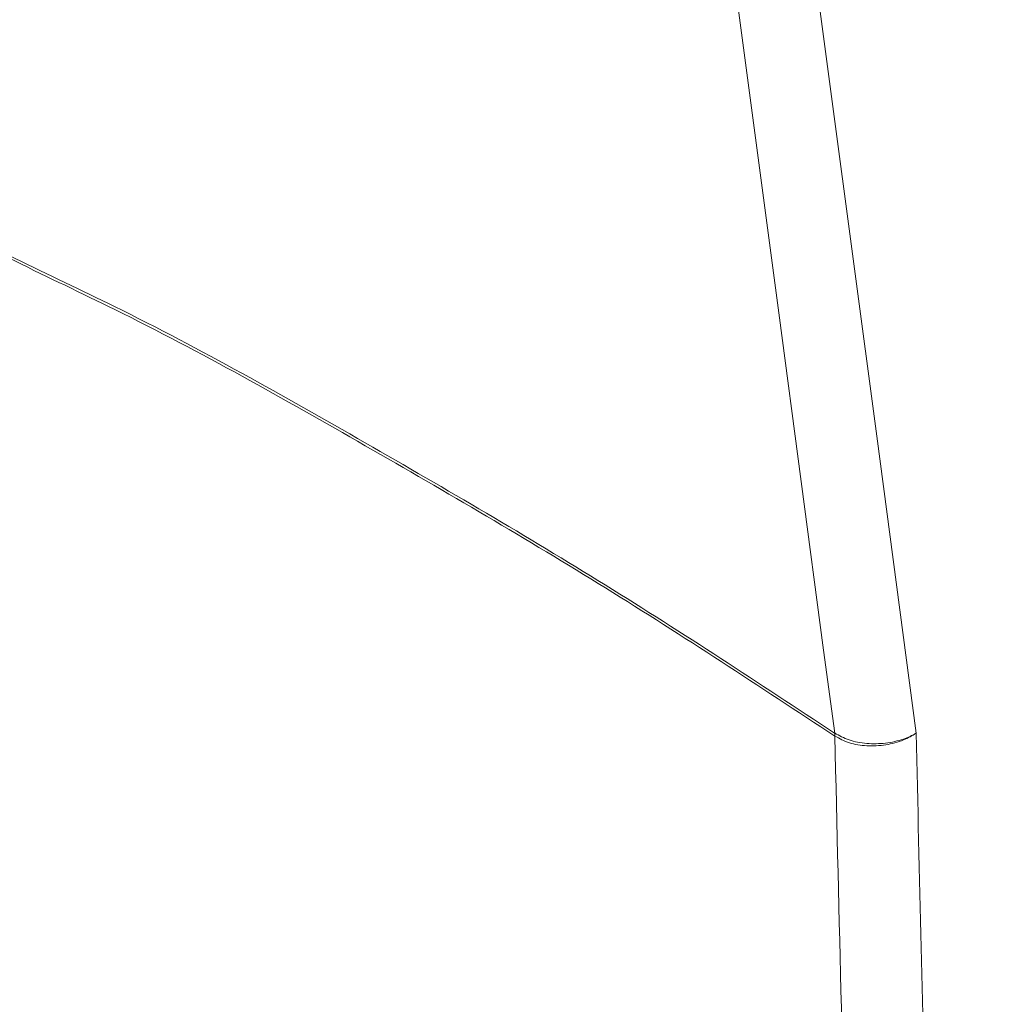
# Paper-space layout 'Blatt4' of a CAD drawing. Header units: millimetres. Extents: x 5 to 418, y 2 to 292.
# Tile 11 of 78: x 112 to 136, y 143 to 167. Entities that reach past the tile are written whole.
import ezdxf

# ---------------------------------------------------------------- set-up
doc = ezdxf.new("R2010")
doc.units = ezdxf.units.MM

psp = doc.layouts.new('Blatt4')

# ---------------------------------------------------------------- linework, layer by layer
at = {"color": 7, "linetype": 'Continuous', "lineweight": 18}
for p, q in [((132.495, 149.428), (132.496, 149.428)), ((132.502, 149.354), (132.501, 149.355))]:
    psp.add_line(p, q, dxfattribs=at)
at = {"color": 7, "linetype": 'Continuous', "lineweight": 18, "flags": 128}
for points in [[(131.826, 169.772), (133.547, 156.844), (134.534, 149.429)], [(132.496, 149.428), (132.22, 151.5), (131.098, 159.93), (129.801, 169.674)]]:
    psp.add_lwpolyline(points, dxfattribs=at)
at = {"color": 7, "linetype": 'Continuous', "lineweight": 18}
for centre, radius, start, end in [((131.876, 149.343), 0.626, 1.0983, 7.8571), ((131.878, 149.345), 0.623, 0.8789, 7.6425)]:
    psp.add_arc(centre, radius, start, end, dxfattribs=at)
for points, knots in [([(109.617, 162.543), (109.617, 162.543), (111.145, 161.661), (115.133, 159.879), (120.777, 156.691), (126.826, 153.162), (130.605, 150.673), (132.495, 149.428)], [0, 0, 0, 0, 0.000001, 0.200768, 0.467178, 0.733586, 1, 1, 1, 1]), ([(132.501, 149.355), (130.611, 150.599), (126.831, 153.088), (120.782, 156.617), (115.138, 159.806), (111.15, 161.588), (109.623, 162.47), (109.623, 162.47)], [0, 0, 0, 0, 0.266419, 0.532832, 0.799248, 0.999999, 1, 1, 1, 1]), ([(132.496, 149.428), (132.61, 149.365), (132.838, 149.239), (133.294, 149.155), (133.771, 149.162), (134.199, 149.259), (134.437, 149.369), (134.532, 149.427), (134.534, 149.429)], [0, 0, 0, 0, 0.206213, 0.412515, 0.619116, 0.826208, 0.995147, 1, 1, 1, 1]), ([(134.402, 102.579), (134.285, 104.52), (133.895, 110.98), (133.346, 122.03), (132.818, 135.675), (132.606, 144.824), (132.501, 149.355)], [0, 0, 0, 0, 0.126, 0.419218, 0.712417, 1, 1, 1, 1]), ([(134.534, 149.429), (134.532, 149.427), (134.437, 149.362), (134.201, 149.237), (133.775, 149.119), (133.299, 149.094), (132.844, 149.167), (132.616, 149.292), (132.502, 149.354)], [0, 0, 0, 0, 0.004853, 0.173793, 0.380884, 0.587486, 0.793786, 1, 1, 1, 1]), ([(134.534, 149.429), (134.614, 145.858), (134.715, 141.295), (134.994, 132.16), (135.378, 122.028), (135.929, 110.992), (136.318, 104.539), (136.436, 102.599)], [0, 0, 0, 0, 0.22627, 0.289152, 0.581705, 0.874277, 1, 1, 1, 1])]:
    psp.add_open_spline(points, degree=3, knots=knots, dxfattribs=at)

doc.saveas('drawing.dxf')
